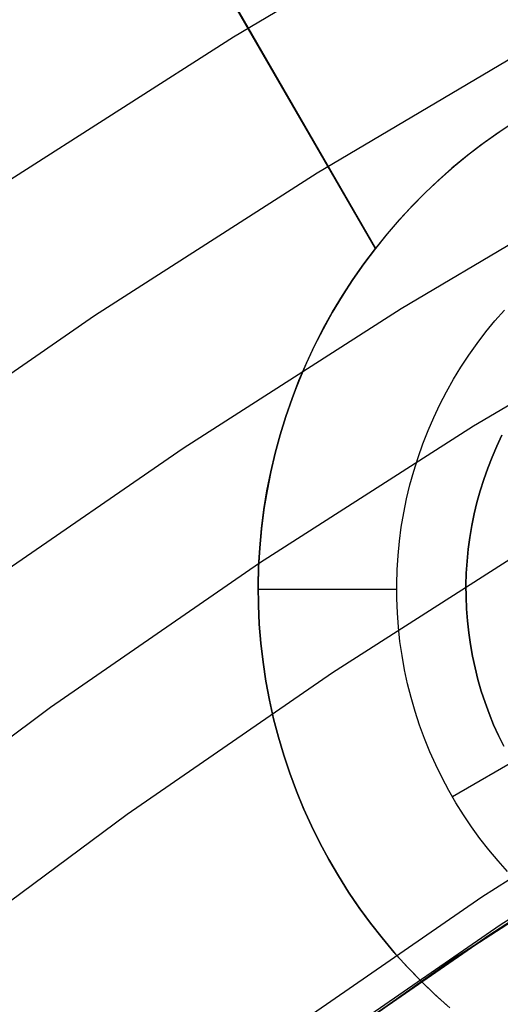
# Model space of a CAD drawing. Header units: millimetres. Extents: x 8926 to 10090, y -5004 to -3986.
# Tile 148 of 256: x 9475.64 to 9479.11, y -4312.43 to -4305.32. Entities that reach past the tile are written whole.
import ezdxf

# ---------------------------------------------------------------- set-up
doc = ezdxf.new("R2010")
doc.units = ezdxf.units.MM
doc.layers.add('1', color=7, linetype='Continuous')
doc.layers.add('luz', color=7, linetype='Continuous')
doc.layers.add('BLANCO METALICO', color=7, linetype='Continuous', true_color=0xededed)

msp = doc.modelspace()

# ---------------------------------------------------------------- linework, layer by layer
at = {"layer": '1', "color": 250, "true_color": 0x111111}
for p, q in [((9480.4954, -4307.323, 61.1), (9478.9173, -4308.2589, 61.1)), ((9478.9173, -4308.2589, 61.1), (9477.3725, -4309.2487, 61.1)), ((9477.3725, -4309.2487, 61.1), (9475.8628, -4310.2912, 61.1)), ((9475.8628, -4310.2912, 61.1), (9474.3899, -4311.3852, 61.1)), ((9479.1089, -4311.8606, 75.1615), (9480.5629, -4310.9294, 75.1615)), ((9480.2052, -4311.1731, 64.2379), (9479.0291, -4311.9379, 64.2379)), ((9479.0291, -4311.9379, 86.0852), (9480.2052, -4311.1731, 86.0852)), ((9477.688, -4312.8413, 75.1615), (9479.1089, -4311.8606, 75.1615)), ((9479.0291, -4311.9379, 64.2379), (9477.8743, -4312.7346, 64.2379)), ((9477.8743, -4312.7346, 86.0852), (9479.0291, -4311.9379, 86.0852))]:
    msp.add_line(p, q, dxfattribs=at)
at = {"layer": '1', "color": 29, "true_color": 0x4d342b}
for p, q in [((9480.2268, -4311.1604, 34.4621), (9478.7713, -4312.1096, 34.4621)), ((9480.2268, -4311.1604, 42.4621), (9478.7713, -4312.1096, 42.4621)), ((9480.2268, -4311.1604, 70.5621), (9478.7713, -4312.1096, 70.5621)), ((9480.2268, -4311.1604, 76.062), (9478.7713, -4312.1096, 76.062)), ((9478.7713, -4312.1096, 38.4621), (9480.2268, -4311.1604, 38.4621)), ((9478.7713, -4312.1096, 73.3121), (9480.2268, -4311.1604, 73.3121)), ((9478.7713, -4312.1096, 34.4621), (9477.3497, -4313.1088, 34.4621)), ((9478.7713, -4312.1096, 42.4621), (9477.3497, -4313.1088, 42.4621)), ((9478.7713, -4312.1096, 70.5621), (9477.3497, -4313.1088, 70.5621)), ((9478.7713, -4312.1096, 76.062), (9477.3497, -4313.1088, 76.062)), ((9477.3497, -4313.1088, 38.4621), (9478.7713, -4312.1096, 38.4621)), ((9477.3497, -4313.1088, 73.3121), (9478.7713, -4312.1096, 73.3121))]:
    msp.add_line(p, q, dxfattribs=at)
at = {"layer": 'BLANCO METALICO'}
for p, q in [((9478.2085, -4306.9746, 239.5324), (9469.7392, -4292.3053, 239.5324)), ((9469.7393, -4292.3053, 239.7739), (9478.209, -4306.9739, 240.9547)), ((9473.108, -4298.1403, 240.2436), (9478.2084, -4306.9745, 240.2436)), ((9479.2229, -4306.055, 242.0324), (9479.1075, -4306.1309, 242.0324)), ((9479.1075, -4306.1309, 242.0324), (9478.9948, -4306.2107, 242.0324)), ((9479.1902, -4306.076, 240.9358), (9479.0792, -4306.1504, 240.9363)), ((9479.0792, -4306.1504, 240.9363), (9478.9708, -4306.2285, 240.9372)), ((9478.9708, -4306.2285, 240.9372), (9478.865, -4306.3102, 240.9384)), ((9478.9948, -4306.2107, 242.0324), (9478.8849, -4306.2944, 242.0324)), ((9478.865, -4306.3102, 240.9384), (9478.762, -4306.3954, 240.9399)), ((9478.8849, -4306.2944, 242.0324), (9478.778, -4306.3818, 242.0324)), ((9478.762, -4306.3954, 240.9399), (9478.6619, -4306.4839, 240.9416)), ((9478.778, -4306.3818, 242.0324), (9478.6742, -4306.4728, 242.0324)), ((9478.6619, -4306.4839, 240.9416), (9478.5649, -4306.5758, 240.9437)), ((9478.6742, -4306.4728, 242.0324), (9478.5735, -4306.5673, 242.0324)), ((9478.5649, -4306.5758, 240.9437), (9478.471, -4306.6708, 240.946)), ((9478.5735, -4306.5673, 242.0324), (9478.4762, -4306.6653, 242.0324)), ((9478.471, -4306.6708, 240.946), (9478.3803, -4306.7689, 240.9487)), ((9478.4762, -4306.6653, 242.0324), (9478.3824, -4306.7666, 242.0324)), ((9478.3824, -4306.7666, 242.0324), (9478.2921, -4306.871, 242.0324)), ((9478.3803, -4306.7689, 240.9487), (9478.2929, -4306.87, 240.9516)), ((9478.2921, -4306.871, 242.0324), (9478.2054, -4306.9786, 242.0324)), ((9478.2929, -4306.87, 240.9516), (9478.209, -4306.9739, 240.9547)), ((9478.2054, -4306.9786, 242.0324), (9478.1225, -4307.089, 242.0324)), ((9478.1253, -4307.0851, 239.5324), (9478.2085, -4306.9746, 239.5324)), ((9478.2089, -4306.974, 240.7824), (9478.1257, -4307.0845, 240.7824)), ((9478.209, -4306.9739, 240.9547), (9478.2085, -4306.9746, 239.5324)), ((9478.1225, -4307.089, 242.0324), (9478.0435, -4307.2022, 242.0324)), ((9478.046, -4307.1984, 239.5324), (9478.1253, -4307.0851, 239.5324)), ((9478.1257, -4307.0845, 240.7824), (9478.0464, -4307.1978, 240.7824)), ((9478.0435, -4307.2022, 242.0324), (9477.9684, -4307.3181, 242.0324)), ((9477.9707, -4307.3144, 239.5324), (9478.046, -4307.1984, 239.5324)), ((9478.0464, -4307.1978, 240.7824), (9477.9711, -4307.3138, 240.7824)), ((9477.9684, -4307.3181, 242.0324), (9477.8974, -4307.4365, 242.0324)), ((9477.8995, -4307.4329, 239.5324), (9477.9707, -4307.3144, 239.5324)), ((9477.9711, -4307.3138, 240.7824), (9477.8998, -4307.4323, 240.7824)), ((9477.8974, -4307.4365, 242.0324), (9477.8305, -4307.5573, 242.0324)), ((9477.8324, -4307.5538, 239.5324), (9477.8995, -4307.4329, 239.5324)), ((9477.8998, -4307.4323, 240.7824), (9477.8326, -4307.5532, 240.7824)), ((9479.0718, -4307.4975, 242.0324), (9479.1401, -4307.4196, 242.0324)), ((9477.8305, -4307.5573, 242.0324), (9477.7678, -4307.6804, 242.0324)), ((9477.7695, -4307.6769, 239.5324), (9477.8324, -4307.5538, 239.5324)), ((9477.8326, -4307.5532, 240.7824), (9477.7697, -4307.6764, 240.7824)), ((9479.0063, -4307.5777, 242.0324), (9479.0718, -4307.4975, 242.0324)), ((9478.9436, -4307.6601, 242.0324), (9479.0063, -4307.5777, 242.0324)), ((9477.7678, -4307.6804, 242.0324), (9477.7094, -4307.8055, 242.0324)), ((9477.7108, -4307.8021, 239.5324), (9477.7695, -4307.6769, 239.5324)), ((9477.7697, -4307.6764, 240.7824), (9477.7111, -4307.8017, 240.7824)), ((9478.8838, -4307.7447, 242.0324), (9478.9436, -4307.6601, 242.0324)), ((9478.827, -4307.8313, 242.0324), (9478.8838, -4307.7447, 242.0324)), ((9477.7094, -4307.8055, 242.0324), (9477.6553, -4307.9325, 242.0324)), ((9477.6566, -4307.9293, 239.5324), (9477.7108, -4307.8021, 239.5324)), ((9477.7111, -4307.8017, 240.7824), (9477.6568, -4307.9289, 240.7824)), ((9478.7731, -4307.9197, 242.0324), (9478.827, -4307.8313, 242.0324)), ((9477.6553, -4307.9325, 242.0324), (9477.6057, -4308.0614, 242.0324)), ((9477.6068, -4308.0583, 239.5324), (9477.6566, -4307.9293, 239.5324)), ((9477.6568, -4307.9289, 240.7824), (9477.607, -4308.0579, 240.7824)), ((9478.7224, -4308.01, 242.0324), (9478.7731, -4307.9197, 242.0324)), ((9478.6748, -4308.102, 242.0324), (9478.7224, -4308.01, 242.0324)), ((9477.6057, -4308.0614, 242.0324), (9477.5605, -4308.1919, 242.0324)), ((9477.5615, -4308.189, 239.5324), (9477.6068, -4308.0583, 239.5324)), ((9477.607, -4308.0579, 240.7824), (9477.5616, -4308.1885, 240.7824)), ((9478.6304, -4308.1956, 242.0324), (9478.6748, -4308.102, 242.0324)), ((9477.5605, -4308.1919, 242.0324), (9477.5199, -4308.3239, 242.0324)), ((9477.5207, -4308.3211, 239.5324), (9477.5615, -4308.189, 239.5324)), ((9477.5616, -4308.1885, 240.7824), (9477.5208, -4308.3207, 240.7824)), ((9478.5893, -4308.2906, 242.0324), (9478.6304, -4308.1956, 242.0324)), ((9477.5199, -4308.3239, 242.0324), (9477.4838, -4308.4572, 242.0324)), ((9477.4845, -4308.4545, 239.5324), (9477.5207, -4308.3211, 239.5324)), ((9477.5208, -4308.3207, 240.7824), (9477.4846, -4308.4542, 240.7824)), ((9478.5514, -4308.387, 242.0324), (9478.5893, -4308.2906, 242.0324)), ((9479.0858, -4308.4021, 236.5324), (9479.1228, -4308.3241, 236.5324)), ((9479.1228, -4308.3241, 241.5324), (9479.0858, -4308.4021, 241.5324)), ((9478.5169, -4308.4847, 242.0324), (9478.5514, -4308.387, 242.0324)), ((9479.0515, -4308.4813, 236.5324), (9479.0858, -4308.4021, 236.5324)), ((9479.0858, -4308.4021, 241.5324), (9479.0515, -4308.4813, 241.5324)), ((9477.4838, -4308.4572, 242.0324), (9477.4524, -4308.5916, 242.0324)), ((9477.4529, -4308.5892, 239.5324), (9477.4845, -4308.4545, 239.5324)), ((9477.4846, -4308.4542, 240.7824), (9477.453, -4308.5888, 240.7824)), ((9479.0199, -4308.5616, 236.5324), (9479.0515, -4308.4813, 236.5324)), ((9479.0515, -4308.4813, 241.5324), (9479.0199, -4308.5616, 241.5324)), ((9478.4858, -4308.5834, 242.0324), (9478.5169, -4308.4847, 242.0324)), ((9477.4524, -4308.5916, 242.0324), (9477.4256, -4308.7271, 242.0324)), ((9477.426, -4308.7248, 239.5324), (9477.4529, -4308.5892, 239.5324)), ((9477.453, -4308.5888, 240.7824), (9477.4261, -4308.7245, 240.7824)), ((9478.4582, -4308.6832, 242.0324), (9478.4858, -4308.5834, 242.0324)), ((9478.9912, -4308.643, 236.5324), (9479.0199, -4308.5616, 236.5324)), ((9479.0199, -4308.5616, 241.5324), (9478.9912, -4308.643, 241.5324)), ((9478.434, -4308.7839, 242.0324), (9478.4582, -4308.6832, 242.0324)), ((9478.9653, -4308.7253, 236.5324), (9478.9912, -4308.643, 236.5324)), ((9478.9912, -4308.643, 241.5324), (9478.9653, -4308.7253, 241.5324)), ((9477.4256, -4308.7271, 242.0324), (9477.4035, -4308.8634, 242.0324)), ((9477.4038, -4308.8613, 239.5324), (9477.426, -4308.7248, 239.5324)), ((9477.4261, -4308.7245, 240.7824), (9477.4039, -4308.861, 240.7824)), ((9478.9422, -4308.8085, 236.5324), (9478.9653, -4308.7253, 236.5324)), ((9478.9653, -4308.7253, 241.5324), (9478.9422, -4308.8085, 241.5324)), ((9478.4133, -4308.8854, 242.0324), (9478.434, -4308.7839, 242.0324)), ((9478.9221, -4308.8924, 236.5324), (9478.9422, -4308.8085, 236.5324)), ((9478.9422, -4308.8085, 241.5324), (9478.9221, -4308.8924, 241.5324)), ((9477.4035, -4308.8634, 242.0324), (9477.3862, -4309.0004, 242.0324)), ((9477.4039, -4308.861, 240.7824), (9477.3864, -4308.9982, 240.7824)), ((9477.3864, -4308.9985, 239.5324), (9477.4038, -4308.8613, 239.5324)), ((9478.3961, -4308.9875, 242.0324), (9478.4133, -4308.8854, 242.0324)), ((9478.9048, -4308.9769, 236.5324), (9478.9221, -4308.8924, 236.5324)), ((9478.9221, -4308.8924, 241.5324), (9478.9048, -4308.9769, 241.5324)), ((9478.8905, -4309.062, 236.5324), (9478.9048, -4308.9769, 236.5324)), ((9478.9048, -4308.9769, 241.5324), (9478.8905, -4309.062, 241.5324)), ((9477.3862, -4309.0004, 242.0324), (9477.3736, -4309.1379, 242.0324)), ((9477.3864, -4308.9982, 240.7824), (9477.3737, -4309.1359, 240.7824)), ((9477.3737, -4309.1362, 239.5324), (9477.3864, -4308.9985, 239.5324)), ((9478.3824, -4309.0902, 242.0324), (9478.3961, -4308.9875, 242.0324)), ((9478.3723, -4309.1933, 242.0324), (9478.3824, -4309.0902, 242.0324)), ((9478.8791, -4309.1476, 236.5324), (9478.8905, -4309.062, 236.5324)), ((9478.8905, -4309.062, 241.5324), (9478.8791, -4309.1476, 241.5324)), ((9477.3736, -4309.1379, 242.0324), (9477.3657, -4309.2757, 242.0324)), ((9477.3737, -4309.1359, 240.7824), (9477.3658, -4309.274, 240.7824)), ((9477.3658, -4309.2742, 239.5324), (9477.3737, -4309.1362, 239.5324)), ((9478.3657, -4309.2966, 242.0324), (9478.3723, -4309.1933, 242.0324)), ((9478.8706, -4309.2335, 236.5324), (9478.8791, -4309.1476, 236.5324)), ((9478.8791, -4309.1476, 241.5324), (9478.8706, -4309.2335, 241.5324)), ((9478.8652, -4309.3196, 236.5324), (9478.8706, -4309.2335, 236.5324)), ((9478.8706, -4309.2335, 241.5324), (9478.8652, -4309.3196, 241.5324)), ((9477.3658, -4309.274, 240.7824), (9477.3626, -4309.4123, 240.7824)), ((9477.3626, -4309.4125, 239.5324), (9477.3658, -4309.2742, 239.5324)), ((9477.3657, -4309.2757, 242.0324), (9477.3626, -4309.4138, 242.0324)), ((9478.3627, -4309.4001, 242.0324), (9478.3657, -4309.2966, 242.0324)), ((9478.8627, -4309.4059, 236.5324), (9478.8652, -4309.3196, 236.5324)), ((9478.8652, -4309.3196, 241.5324), (9478.8627, -4309.4059, 241.5324)), ((9478.3633, -4309.5037, 242.0324), (9478.3627, -4309.4001, 242.0324)), ((9478.8632, -4309.4922, 236.5324), (9478.8627, -4309.4059, 236.5324)), ((9478.8627, -4309.4059, 241.5324), (9478.8632, -4309.4922, 241.5324)), ((9477.3625, -4309.4347, 242.0324), (9478.3625, -4309.4347, 242.0324)), ((9477.3626, -4309.4123, 240.7824), (9477.3642, -4309.5506, 240.7824)), ((9477.3642, -4309.5507, 239.5324), (9477.3626, -4309.4125, 239.5324)), ((9477.3626, -4309.4138, 242.0324), (9477.3643, -4309.5519, 242.0324)), ((9477.3642, -4309.5506, 240.7824), (9477.3706, -4309.6887, 240.7824)), ((9477.3706, -4309.6889, 239.5324), (9477.3642, -4309.5507, 239.5324)), ((9478.3675, -4309.6072, 242.0324), (9478.3633, -4309.5037, 242.0324)), ((9478.8667, -4309.5784, 236.5324), (9478.8632, -4309.4922, 236.5324)), ((9478.8632, -4309.4922, 241.5324), (9478.8667, -4309.5784, 241.5324)), ((9477.3643, -4309.5519, 242.0324), (9477.3707, -4309.6898, 242.0324)), ((9478.3752, -4309.7104, 242.0324), (9478.3675, -4309.6072, 242.0324)), ((9478.8731, -4309.6645, 236.5324), (9478.8667, -4309.5784, 236.5324)), ((9478.8667, -4309.5784, 241.5324), (9478.8731, -4309.6645, 241.5324)), ((9477.3706, -4309.6887, 240.7824), (9477.3818, -4309.8266, 240.7824)), ((9477.3818, -4309.8267, 239.5324), (9477.3706, -4309.6889, 239.5324)), ((9477.3707, -4309.6898, 242.0324), (9477.3819, -4309.8274, 242.0324)), ((9478.8825, -4309.7503, 236.5324), (9478.8731, -4309.6645, 236.5324)), ((9478.8731, -4309.6645, 241.5324), (9478.8825, -4309.7503, 241.5324)), ((9478.3865, -4309.8134, 242.0324), (9478.3752, -4309.7104, 242.0324)), ((9478.8949, -4309.8357, 236.5324), (9478.8825, -4309.7503, 236.5324)), ((9478.8825, -4309.7503, 241.5324), (9478.8949, -4309.8357, 241.5324)), ((9477.3818, -4309.8266, 240.7824), (9477.3977, -4309.9639, 240.7824)), ((9477.3977, -4309.964, 239.5324), (9477.3818, -4309.8267, 239.5324)), ((9477.3819, -4309.8274, 242.0324), (9477.3978, -4309.9646, 242.0324)), ((9478.4014, -4309.9159, 242.0324), (9478.3865, -4309.8134, 242.0324)), ((9478.9102, -4309.9206, 236.5324), (9478.8949, -4309.8357, 236.5324)), ((9478.8949, -4309.8357, 241.5324), (9478.9102, -4309.9206, 241.5324)), ((9477.3977, -4309.9639, 240.7824), (9477.4184, -4310.1007, 240.7824)), ((9477.4184, -4310.1008, 239.5324), (9477.3977, -4309.964, 239.5324)), ((9477.3978, -4309.9646, 242.0324), (9477.4185, -4310.1011, 242.0324)), ((9478.4198, -4310.0178, 242.0324), (9478.4014, -4309.9159, 242.0324)), ((9478.9285, -4310.005, 236.5324), (9478.9102, -4309.9206, 236.5324)), ((9478.9102, -4309.9206, 241.5324), (9478.9285, -4310.005, 241.5324)), ((9478.4416, -4310.119, 242.0324), (9478.4198, -4310.0178, 242.0324)), ((9478.9496, -4310.0886, 236.5324), (9478.9285, -4310.005, 236.5324)), ((9478.9285, -4310.005, 241.5324), (9478.9496, -4310.0886, 241.5324)), ((9477.4184, -4310.1007, 240.7824), (9477.4438, -4310.2367, 240.7824)), ((9477.4438, -4310.2367, 239.5324), (9477.4184, -4310.1008, 239.5324)), ((9477.4185, -4310.1011, 242.0324), (9477.4438, -4310.2369, 242.0324)), ((9478.467, -4310.2194, 242.0324), (9478.4416, -4310.119, 242.0324)), ((9478.9736, -4310.1715, 236.5324), (9478.9496, -4310.0886, 236.5324)), ((9478.9496, -4310.0886, 241.5324), (9478.9736, -4310.1715, 241.5324)), ((9479.0005, -4310.2536, 236.5324), (9478.9736, -4310.1715, 236.5324)), ((9478.9736, -4310.1715, 241.5324), (9479.0005, -4310.2536, 241.5324)), ((9477.4738, -4310.3717, 239.5324), (9477.4438, -4310.2367, 239.5324)), ((9477.4438, -4310.2367, 240.7824), (9477.4738, -4310.3717, 240.7824)), ((9477.4438, -4310.2369, 242.0324), (9477.4738, -4310.3717, 242.0324)), ((9478.4958, -4310.3189, 242.0324), (9478.467, -4310.2194, 242.0324)), ((9479.0301, -4310.3346, 236.5324), (9479.0005, -4310.2536, 236.5324)), ((9479.0005, -4310.2536, 241.5324), (9479.0301, -4310.3346, 241.5324)), ((9478.5281, -4310.4173, 242.0324), (9478.4958, -4310.3189, 242.0324)), ((9477.4738, -4310.3717, 239.5324), (9477.4738, -4310.3717, 242.0324)), ((9477.5082, -4310.5043, 239.5324), (9477.4738, -4310.3717, 239.5324)), ((9477.4738, -4310.3717, 242.0324), (9477.5085, -4310.5053, 242.0324)), ((9477.4738, -4310.3717, 240.7824), (9477.5082, -4310.5043, 240.7824)), ((9479.0626, -4310.4146, 236.5324), (9479.0301, -4310.3346, 236.5324)), ((9479.0301, -4310.3346, 241.5324), (9479.0626, -4310.4146, 241.5324)), ((9478.5637, -4310.5146, 242.0324), (9478.5281, -4310.4173, 242.0324)), ((9479.6305, -4310.4347, 241.0324), (9478.7645, -4310.9347, 242.0324)), ((9479.0978, -4310.4934, 236.5324), (9479.0626, -4310.4146, 236.5324)), ((9479.0626, -4310.4146, 241.5324), (9479.0978, -4310.4934, 241.5324)), ((9477.5471, -4310.6357, 239.5324), (9477.5082, -4310.5043, 239.5324)), ((9477.5082, -4310.5043, 240.7824), (9477.5471, -4310.6357, 240.7824)), ((9477.5085, -4310.5053, 242.0324), (9477.5477, -4310.6377, 242.0324)), ((9478.6026, -4310.6106, 242.0324), (9478.5637, -4310.5146, 242.0324)), ((9479.1357, -4310.5709, 236.5324), (9479.0978, -4310.4934, 236.5324)), ((9479.0978, -4310.4934, 241.5324), (9479.1357, -4310.5709, 241.5324)), ((9478.6448, -4310.7051, 242.0324), (9478.6026, -4310.6106, 242.0324)), ((9477.5905, -4310.7657, 239.5324), (9477.5471, -4310.6357, 239.5324)), ((9477.5471, -4310.6357, 240.7824), (9477.5905, -4310.7657, 240.7824)), ((9477.5477, -4310.6377, 242.0324), (9477.5915, -4310.7687, 242.0324)), ((9478.6903, -4310.7982, 242.0324), (9478.6448, -4310.7051, 242.0324)), ((9477.6383, -4310.8941, 239.5324), (9477.5905, -4310.7657, 239.5324)), ((9477.5905, -4310.7657, 240.7824), (9477.6383, -4310.8942, 240.7824)), ((9477.5915, -4310.7687, 242.0324), (9477.6398, -4310.898, 242.0324)), ((9478.739, -4310.8896, 242.0324), (9478.6903, -4310.7982, 242.0324)), ((9477.6905, -4311.0208, 239.5324), (9477.6383, -4310.8941, 239.5324)), ((9477.6383, -4310.8942, 240.7824), (9477.6905, -4311.0209, 240.7824)), ((9477.6398, -4310.898, 242.0324), (9477.6926, -4311.0256, 242.0324)), ((9478.7907, -4310.9793, 242.0324), (9478.739, -4310.8896, 242.0324)), ((9477.747, -4311.1457, 239.5324), (9477.6905, -4311.0208, 239.5324)), ((9477.6905, -4311.0209, 240.7824), (9477.747, -4311.1457, 240.7824)), ((9477.6926, -4311.0256, 242.0324), (9477.7497, -4311.1514, 242.0324)), ((9478.8456, -4311.0671, 242.0324), (9478.7907, -4310.9793, 242.0324)), ((9478.9034, -4311.153, 242.0324), (9478.8456, -4311.0671, 242.0324)), ((9477.8077, -4311.2685, 239.5324), (9477.747, -4311.1457, 239.5324)), ((9477.747, -4311.1457, 240.7824), (9477.8077, -4311.2686, 240.7824)), ((9477.7497, -4311.1514, 242.0324), (9477.8111, -4311.2751, 242.0324)), ((9478.9642, -4311.2369, 242.0324), (9478.9034, -4311.153, 242.0324)), ((9479.0278, -4311.3186, 242.0324), (9478.9642, -4311.2369, 242.0324)), ((9477.8726, -4311.3892, 239.5324), (9477.8077, -4311.2685, 239.5324)), ((9477.8077, -4311.2686, 240.7824), (9477.8727, -4311.3893, 240.7824)), ((9477.8111, -4311.2751, 242.0324), (9477.8767, -4311.3965, 242.0324)), ((9479.0943, -4311.3981, 242.0324), (9479.0278, -4311.3186, 242.0324)), ((9477.9416, -4311.5076, 239.5324), (9477.8726, -4311.3892, 239.5324)), ((9477.8727, -4311.3893, 240.7824), (9477.9417, -4311.5077, 240.7824)), ((9477.8767, -4311.3965, 242.0324), (9477.9465, -4311.5157, 242.0324)), ((9479.1634, -4311.4752, 242.0324), (9479.0943, -4311.3981, 242.0324)), ((9478.0146, -4311.6235, 239.5324), (9477.9416, -4311.5076, 239.5324)), ((9477.9417, -4311.5077, 240.7824), (9478.0147, -4311.6237, 240.7824)), ((9477.9465, -4311.5157, 242.0324), (9478.0204, -4311.6324, 242.0324)), ((9478.0915, -4311.7369, 239.5324), (9478.0146, -4311.6235, 239.5324)), ((9478.0147, -4311.6237, 240.7824), (9478.0916, -4311.7371, 240.7824)), ((9478.0204, -4311.6324, 242.0324), (9478.0982, -4311.7464, 242.0324)), ((9478.1723, -4311.8476, 239.5324), (9478.0915, -4311.7369, 239.5324)), ((9478.0916, -4311.7371, 240.7824), (9478.1724, -4311.8478, 240.7824)), ((9478.0982, -4311.7464, 242.0324), (9478.18, -4311.8577, 242.0324)), ((9478.2568, -4311.9555, 239.5324), (9478.1723, -4311.8476, 239.5324)), ((9478.1724, -4311.8478, 240.7824), (9478.257, -4311.9556, 240.7824)), ((9478.18, -4311.8577, 242.0324), (9478.2655, -4311.9661, 242.0324)), ((9478.345, -4312.0604, 239.5324), (9478.2568, -4311.9555, 239.5324)), ((9478.257, -4311.9556, 240.7824), (9478.3452, -4312.0606, 240.7824)), ((9478.2655, -4311.9661, 242.0324), (9478.3547, -4312.0715, 242.0324)), ((9478.4367, -4312.1622, 239.5324), (9478.345, -4312.0604, 239.5324)), ((9478.3452, -4312.0606, 240.7824), (9478.4369, -4312.1624, 240.7824)), ((9478.3547, -4312.0715, 242.0324), (9478.4475, -4312.1737, 242.0324)), ((9478.5318, -4312.2608, 239.5324), (9478.4367, -4312.1622, 239.5324)), ((9478.4369, -4312.1624, 240.7824), (9478.532, -4312.261, 240.7824)), ((9478.4475, -4312.1737, 242.0324), (9478.5438, -4312.2727, 242.0324)), ((9478.6303, -4312.3561, 239.5324), (9478.5318, -4312.2608, 239.5324)), ((9478.532, -4312.261, 240.7824), (9478.6305, -4312.3563, 240.7824)), ((9478.5438, -4312.2727, 242.0324), (9478.6434, -4312.3683, 242.0324)), ((9478.732, -4312.448, 239.5324), (9478.6303, -4312.3561, 239.5324)), ((9478.6305, -4312.3563, 240.7824), (9478.7322, -4312.4482, 240.7824)), ((9478.6434, -4312.3683, 242.0324), (9478.7463, -4312.4604, 242.0324))]:
    msp.add_line(p, q, dxfattribs=at)
at = {"layer": 'luz', "color": 7, "true_color": 0xffffff}
for p, q in [((9478.8606, -4304.4541, -26.5873), (9477.1842, -4305.4478, -26.5873)), ((9477.1842, -4305.4478, -26.5873), (9475.5431, -4306.4989, -26.5873)), ((9477.7891, -4306.4293, -26.8948), (9479.4313, -4305.4558, -26.8948)), ((9476.1815, -4307.4588, -26.8948), (9477.7891, -4306.4293, -26.8948)), ((9480.002, -4306.4575, -27.2024), (9478.3941, -4307.4107, -27.2024)), ((9478.3941, -4307.4107, -27.2024), (9476.82, -4308.4188, -27.2024)), ((9474.6104, -4308.5433, -26.8948), (9476.1815, -4307.4588, -26.8948)), ((9476.82, -4308.4188, -27.2024), (9475.2816, -4309.4807, -27.2024)), ((9479.4157, -4309.0683, -26.1393), (9477.8982, -4310.0401, -26.1393)), ((9477.8982, -4310.0401, -26.1393), (9476.4152, -4311.0638, -26.1393)), ((9480.4374, -4310.7258, -25.0763), (9478.9765, -4311.6614, -25.0763)), ((9476.4152, -4311.0638, -26.1393), (9474.9684, -4312.138, -26.1393)), ((9478.9765, -4311.6614, -25.0763), (9477.5488, -4312.6469, -25.0763))]:
    msp.add_line(p, q, dxfattribs=at)

doc.saveas('drawing.dxf')
